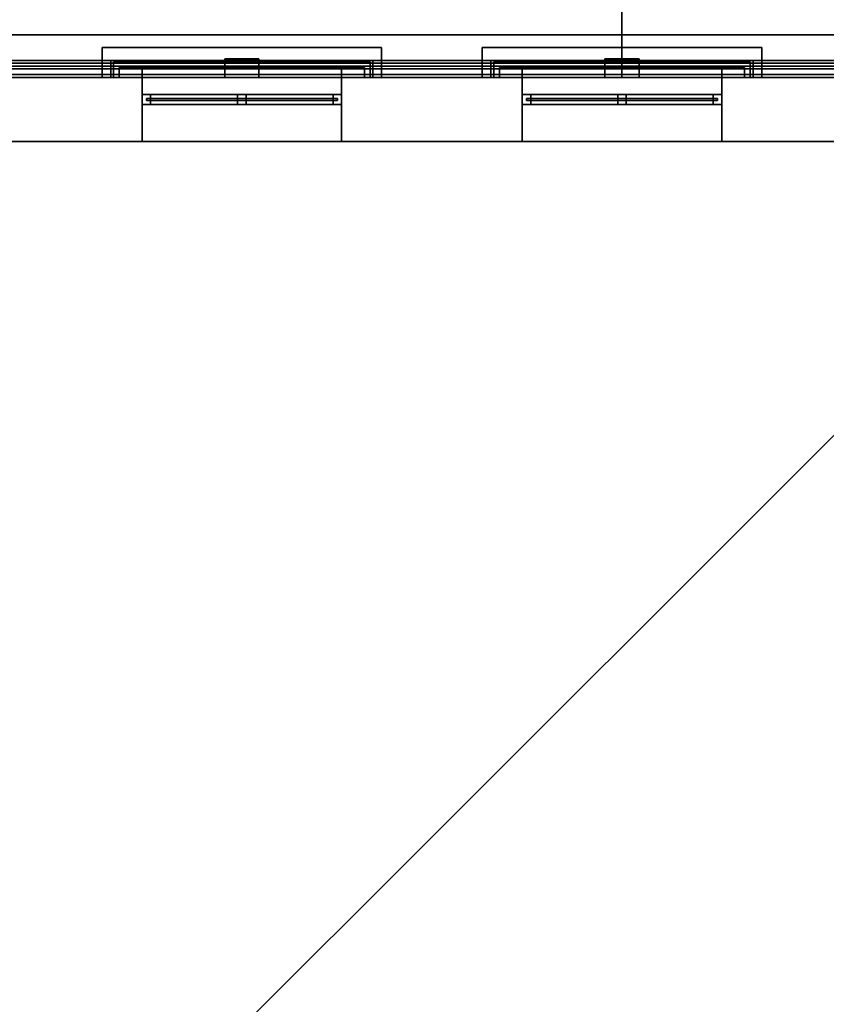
# Model space of a CAD drawing. Header units: metres. Extents: x -2 to 38, y -14 to 35.9.
# Tile 34 of 39: x 21.8 to 27.4, y 23.5 to 30.4. Entities that reach past the tile are written whole.
import ezdxf

# ---------------------------------------------------------------- set-up
doc = ezdxf.new("R2010")
doc.units = ezdxf.units.M
for name, color, linetype in [('FRAME', 8, 'Continuous'), ('GLASS', 5, 'Continuous'), ('GRANITE', 8, 'Continuous'), ('INTERIOR_FLOOR', 8, 'Continuous'), ('PLASTER', 8, 'Continuous'), ('RUSTIC', 8, 'Continuous'), ('SLATE', 8, 'Continuous'), ('STUCCO', 8, 'Continuous')]:
    doc.layers.add(name, color=color, linetype=linetype)

msp = doc.modelspace()

# ---------------------------------------------------------------- linework, layer by layer
at = {"layer": 'FRAME'}
for points in [[(22.6333, 29.81), (22.6333, 29.88), (24.0333, 29.88), (24.0333, 29.81)], [(22.6333, 29.81), (22.6333, 29.88), (22.6933, 29.88), (22.6933, 29.81)], [(22.6333, 29.81), (24.0333, 29.81), (24.0333, 29.88), (22.6333, 29.88)], [(22.6333, 29.81), (22.6333, 29.88), (24.0333, 29.88), (24.0333, 29.81)], [(22.6333, 29.81), (24.0333, 29.81), (24.0333, 29.88), (22.6333, 29.88)], [(22.6333, 29.81), (22.6333, 29.88), (24.0333, 29.88), (24.0333, 29.81)], [(22.6333, 29.81), (24.0333, 29.81), (24.0333, 29.88), (22.6333, 29.88)], [(22.6333, 29.81), (22.6933, 29.81), (22.6933, 29.88), (22.6333, 29.88)], [(22.6333, 29.81), (22.6333, 29.88), (24.0333, 29.88), (24.0333, 29.81)], [(22.6333, 29.81), (22.6333, 29.88), (22.6933, 29.88), (22.6933, 29.81)], [(22.6333, 29.81), (24.0333, 29.81), (24.0333, 29.88), (22.6333, 29.88)], [(22.6333, 29.81), (22.6333, 29.88), (24.0333, 29.88), (24.0333, 29.81)], [(22.6333, 29.81), (24.0333, 29.81), (24.0333, 29.88), (22.6333, 29.88)], [(22.6333, 29.81), (22.6333, 29.88), (24.0333, 29.88), (24.0333, 29.81)], [(22.6333, 29.81), (24.0333, 29.81), (24.0333, 29.88), (22.6333, 29.88)], [(22.6333, 29.81), (22.6933, 29.81), (22.6933, 29.88), (22.6333, 29.88)], [(23.3033, 29.81), (23.3033, 29.88), (23.3633, 29.88), (23.3633, 29.81)], [(23.3033, 29.81), (23.3633, 29.81), (23.3633, 29.88), (23.3033, 29.88)], [(23.3033, 29.81), (23.3033, 29.88), (23.3633, 29.88), (23.3633, 29.81)], [(23.3033, 29.81), (23.3633, 29.81), (23.3633, 29.88), (23.3033, 29.88)], [(23.9733, 29.81), (23.9733, 29.88), (24.0333, 29.88), (24.0333, 29.81)], [(23.9733, 29.81), (24.0333, 29.81), (24.0333, 29.88), (23.9733, 29.88)], [(23.9733, 29.81), (23.9733, 29.88), (24.0333, 29.88), (24.0333, 29.81)], [(23.9733, 29.81), (24.0333, 29.81), (24.0333, 29.88), (23.9733, 29.88)], [(25.3, 29.81), (25.3, 29.88), (26.7, 29.88), (26.7, 29.81)], [(25.3, 29.81), (25.3, 29.88), (25.36, 29.88), (25.36, 29.81)], [(25.3, 29.81), (26.7, 29.81), (26.7, 29.88), (25.3, 29.88)], [(25.3, 29.81), (25.3, 29.88), (26.7, 29.88), (26.7, 29.81)], [(25.3, 29.81), (26.7, 29.81), (26.7, 29.88), (25.3, 29.88)], [(25.3, 29.81), (25.3, 29.88), (26.7, 29.88), (26.7, 29.81)], [(25.3, 29.81), (26.7, 29.81), (26.7, 29.88), (25.3, 29.88)], [(25.3, 29.81), (25.36, 29.81), (25.36, 29.88), (25.3, 29.88)], [(25.3, 29.81), (25.3, 29.88), (26.7, 29.88), (26.7, 29.81)], [(25.3, 29.81), (25.3, 29.88), (25.36, 29.88), (25.36, 29.81)], [(25.3, 29.81), (26.7, 29.81), (26.7, 29.88), (25.3, 29.88)], [(25.3, 29.81), (25.3, 29.88), (26.7, 29.88), (26.7, 29.81)], [(25.3, 29.81), (26.7, 29.81), (26.7, 29.88), (25.3, 29.88)], [(25.3, 29.81), (25.3, 29.88), (26.7, 29.88), (26.7, 29.81)], [(25.3, 29.81), (26.7, 29.81), (26.7, 29.88), (25.3, 29.88)], [(25.3, 29.81), (25.36, 29.81), (25.36, 29.88), (25.3, 29.88)], [(25.97, 29.81), (25.97, 29.88), (26.03, 29.88), (26.03, 29.81)], [(25.97, 29.81), (26.03, 29.81), (26.03, 29.88), (25.97, 29.88)], [(25.97, 29.81), (25.97, 29.88), (26.03, 29.88), (26.03, 29.81)], [(25.97, 29.81), (26.03, 29.81), (26.03, 29.88), (25.97, 29.88)], [(26.64, 29.81), (26.64, 29.88), (26.7, 29.88), (26.7, 29.81)], [(26.64, 29.81), (26.7, 29.81), (26.7, 29.88), (26.64, 29.88)], [(26.64, 29.81), (26.64, 29.88), (26.7, 29.88), (26.7, 29.81)], [(26.64, 29.81), (26.7, 29.81), (26.7, 29.88), (26.64, 29.88)]]:
    msp.add_lwpolyline(points, close=True, dxfattribs=at)
at = {"layer": 'GLASS'}
for points in [[(22.6633, 29.839), (22.6633, 29.851), (24.0033, 29.851), (24.0033, 29.839)], [(22.6633, 29.839), (24.0033, 29.839), (24.0033, 29.851), (22.6633, 29.851)], [(22.6633, 29.839), (22.6633, 29.851), (24.0033, 29.851), (24.0033, 29.839)], [(22.6633, 29.839), (24.0033, 29.839), (24.0033, 29.851), (22.6633, 29.851)], [(25.33, 29.839), (25.33, 29.851), (26.67, 29.851), (26.67, 29.839)], [(25.33, 29.839), (26.67, 29.839), (26.67, 29.851), (25.33, 29.851)], [(25.33, 29.839), (25.33, 29.851), (26.67, 29.851), (26.67, 29.839)], [(25.33, 29.839), (26.67, 29.839), (26.67, 29.851), (25.33, 29.851)]]:
    msp.add_lwpolyline(points, close=True, dxfattribs=at)
at = {"layer": 'GRANITE'}
for points in [[(10, 30), (10, 34), (26, 34), (26, 30)], [(10, 30), (26, 30), (26, 34), (10, 34)]]:
    msp.add_lwpolyline(points, close=True, dxfattribs=at)
at = {"layer": 'INTERIOR_FLOOR'}
for points in [[(6.45, 16.45), (6.45, 29.55), (29.55, 29.55), (29.55, 16.45)], [(6.45, 16.45), (29.55, 16.45), (29.55, 29.55), (6.45, 29.55)], [(6.45, 16.45), (6.45, 29.55), (29.55, 29.55), (29.55, 16.45)], [(6.45, 16.45), (29.55, 16.45), (29.55, 29.55), (6.45, 29.55)]]:
    msp.add_lwpolyline(points, close=True, dxfattribs=at)
at = {"layer": 'PLASTER'}
for points in [[(22.4333, 30), (22.4333, 30.11), (24.2333, 30.11), (24.2333, 30)], [(22.4333, 30), (24.2333, 30), (24.2333, 30.11), (22.4333, 30.11)], [(22.4333, 30), (22.4333, 30.11), (24.2333, 30.11), (24.2333, 30)], [(22.4333, 30), (24.2333, 30), (24.2333, 30.11), (22.4333, 30.11)], [(25.1, 30), (25.1, 30.11), (26.9, 30.11), (26.9, 30)], [(25.1, 30), (26.9, 30), (26.9, 30.11), (25.1, 30.11)], [(25.1, 30), (25.1, 30.11), (26.9, 30.11), (26.9, 30)], [(25.1, 30), (26.9, 30), (26.9, 30.11), (25.1, 30.11)], [(5.98, 15.98), (5.98, 30.02), (30.02, 30.02), (30.02, 15.98)], [(5.98, 15.98), (30.02, 15.98), (30.02, 30.02), (5.98, 30.02)], [(21.3667, 29.55), (21.3667, 30), (22.6333, 30), (22.6333, 29.55)], [(21.3667, 29.55), (22.6333, 29.55), (22.6333, 30), (21.3667, 30)], [(21.3667, 29.55), (21.3667, 30), (22.6333, 30), (22.6333, 29.55)], [(21.3667, 29.55), (22.6333, 29.55), (22.6333, 30), (21.3667, 30)], [(22.6333, 29.55), (22.6333, 30), (24.0333, 30), (24.0333, 29.55)], [(22.6333, 29.55), (24.0333, 29.55), (24.0333, 30), (22.6333, 30)], [(22.6333, 29.55), (22.6333, 30), (24.0333, 30), (24.0333, 29.55)], [(22.6333, 29.55), (24.0333, 29.55), (24.0333, 30), (22.6333, 30)], [(22.6333, 29.55), (22.6333, 30), (24.0333, 30), (24.0333, 29.55)], [(22.6333, 29.55), (24.0333, 29.55), (24.0333, 30), (22.6333, 30)], [(22.6333, 29.55), (22.6333, 30), (24.0333, 30), (24.0333, 29.55)], [(22.6333, 29.55), (24.0333, 29.55), (24.0333, 30), (22.6333, 30)], [(24.0333, 29.55), (24.0333, 30), (25.3, 30), (25.3, 29.55)], [(24.0333, 29.55), (25.3, 29.55), (25.3, 30), (24.0333, 30)], [(24.0333, 29.55), (24.0333, 30), (25.3, 30), (25.3, 29.55)], [(24.0333, 29.55), (25.3, 29.55), (25.3, 30), (24.0333, 30)], [(25.3, 29.55), (25.3, 30), (26.7, 30), (26.7, 29.55)], [(25.3, 29.55), (26.7, 29.55), (26.7, 30), (25.3, 30)], [(25.3, 29.55), (25.3, 30), (26.7, 30), (26.7, 29.55)], [(25.3, 29.55), (26.7, 29.55), (26.7, 30), (25.3, 30)], [(25.3, 29.55), (25.3, 30), (26.7, 30), (26.7, 29.55)], [(25.3, 29.55), (26.7, 29.55), (26.7, 30), (25.3, 30)], [(25.3, 29.55), (25.3, 30), (26.7, 30), (26.7, 29.55)], [(25.3, 29.55), (26.7, 29.55), (26.7, 30), (25.3, 30)], [(26.7, 29.55), (26.7, 30), (27.9667, 30), (27.9667, 29.55)], [(26.7, 29.55), (27.9667, 29.55), (27.9667, 30), (26.7, 30)], [(26.7, 29.55), (26.7, 30), (27.9667, 30), (27.9667, 29.55)], [(26.7, 29.55), (27.9667, 29.55), (27.9667, 30), (26.7, 30)]]:
    msp.add_lwpolyline(points, close=True, dxfattribs=at)
at = {"layer": 'RUSTIC'}
for points in [[(10, 30), (10, 34), (26, 34), (26, 30)], [(10, 30), (26, 30), (26, 34), (10, 34)], [(6, 16), (6, 30), (30, 30), (30, 16)], [(6, 16), (30, 16), (30, 30), (6, 30)]]:
    msp.add_lwpolyline(points, close=True, dxfattribs=at)
at = {"layer": 'SLATE'}
for points in [[(30.72, 30.72), (5.28, 30.72), (13, 23), (23, 23)], [(30.72, 15.28), (30.72, 30.72), (23, 23)]]:
    msp.add_lwpolyline(points, close=True, dxfattribs=at)
at = {"layer": 'STUCCO'}
for points in [[(5.7, 15.7), (5.7, 30.3), (30.3, 30.3), (30.3, 15.7)], [(5.7, 15.7), (30.3, 15.7), (30.3, 30.3), (5.7, 30.3)], [(22.3533, 30), (22.3533, 30.21), (24.3133, 30.21), (24.3133, 30)], [(22.3533, 30), (24.3133, 30), (24.3133, 30.21), (22.3533, 30.21)], [(22.3533, 30), (22.3533, 30.21), (24.3133, 30.21), (24.3133, 30)], [(22.3533, 30), (24.3133, 30), (24.3133, 30.21), (22.3533, 30.21)], [(25.02, 30), (25.02, 30.21), (26.98, 30.21), (26.98, 30)], [(25.02, 30), (26.98, 30), (26.98, 30.21), (25.02, 30.21)], [(25.02, 30), (25.02, 30.21), (26.98, 30.21), (26.98, 30)], [(25.02, 30), (26.98, 30), (26.98, 30.21), (25.02, 30.21)], [(5.88, 15.88), (5.88, 30.12), (30.12, 30.12), (30.12, 15.88)], [(5.88, 15.88), (30.12, 15.88), (30.12, 30.12), (5.88, 30.12)], [(5.9, 15.9), (5.9, 30.1), (30.1, 30.1), (30.1, 15.9)], [(5.9, 15.9), (30.1, 15.9), (30.1, 30.1), (5.9, 30.1)], [(5.92, 15.92), (5.92, 30.08), (30.08, 30.08), (30.08, 15.92)], [(5.92, 15.92), (30.08, 15.92), (30.08, 30.08), (5.92, 30.08)], [(22.4133, 30), (22.4133, 30.12), (24.2533, 30.12), (24.2533, 30)], [(22.4133, 30), (24.2533, 30), (24.2533, 30.12), (22.4133, 30.12)], [(22.4133, 30), (22.4133, 30.12), (24.2533, 30.12), (24.2533, 30)], [(22.4133, 30), (24.2533, 30), (24.2533, 30.12), (22.4133, 30.12)], [(23.2133, 30), (23.2133, 30.13), (23.4533, 30.13), (23.4533, 30)], [(23.2133, 30), (23.4533, 30), (23.4533, 30.13), (23.2133, 30.13)], [(25.08, 30), (25.08, 30.12), (26.92, 30.12), (26.92, 30)], [(25.08, 30), (26.92, 30), (26.92, 30.12), (25.08, 30.12)], [(25.08, 30), (25.08, 30.12), (26.92, 30.12), (26.92, 30)], [(25.08, 30), (26.92, 30), (26.92, 30.12), (25.08, 30.12)], [(25.88, 30), (25.88, 30.13), (26.12, 30.13), (26.12, 30)], [(25.88, 30), (26.12, 30), (26.12, 30.13), (25.88, 30.13)], [(5.94, 15.94), (5.94, 30.06), (30.06, 30.06), (30.06, 15.94)], [(5.94, 15.94), (30.06, 15.94), (30.06, 30.06), (5.94, 30.06)], [(22.4733, 30), (22.4733, 30.07), (22.6333, 30.07), (22.6333, 30)], [(22.4733, 30), (22.6333, 30), (22.6333, 30.07), (22.4733, 30.07)], [(22.4733, 30), (22.4733, 30.07), (24.1933, 30.07), (24.1933, 30)], [(22.4733, 30), (24.1933, 30), (24.1933, 30.07), (22.4733, 30.07)], [(22.4733, 30), (22.4733, 30.07), (22.6333, 30.07), (22.6333, 30)], [(22.4733, 30), (22.6333, 30), (22.6333, 30.07), (22.4733, 30.07)], [(22.4733, 30), (22.4733, 30.07), (24.1933, 30.07), (24.1933, 30)], [(22.4733, 30), (24.1933, 30), (24.1933, 30.07), (22.4733, 30.07)], [(24.0333, 30), (24.0333, 30.07), (24.1933, 30.07), (24.1933, 30)], [(24.0333, 30), (24.1933, 30), (24.1933, 30.07), (24.0333, 30.07)], [(24.0333, 30), (24.0333, 30.07), (24.1933, 30.07), (24.1933, 30)], [(24.0333, 30), (24.1933, 30), (24.1933, 30.07), (24.0333, 30.07)], [(25.14, 30), (25.14, 30.07), (25.3, 30.07), (25.3, 30)], [(25.14, 30), (25.3, 30), (25.3, 30.07), (25.14, 30.07)], [(25.14, 30), (25.14, 30.07), (26.86, 30.07), (26.86, 30)], [(25.14, 30), (26.86, 30), (26.86, 30.07), (25.14, 30.07)], [(25.14, 30), (25.14, 30.07), (25.3, 30.07), (25.3, 30)], [(25.14, 30), (25.3, 30), (25.3, 30.07), (25.14, 30.07)], [(25.14, 30), (25.14, 30.07), (26.86, 30.07), (26.86, 30)], [(25.14, 30), (26.86, 30), (26.86, 30.07), (25.14, 30.07)], [(26.7, 30), (26.7, 30.07), (26.86, 30.07), (26.86, 30)], [(26.7, 30), (26.86, 30), (26.86, 30.07), (26.7, 30.07)], [(26.7, 30), (26.7, 30.07), (26.86, 30.07), (26.86, 30)], [(26.7, 30), (26.86, 30), (26.86, 30.07), (26.7, 30.07)]]:
    msp.add_lwpolyline(points, close=True, dxfattribs=at)

doc.saveas('drawing.dxf')
